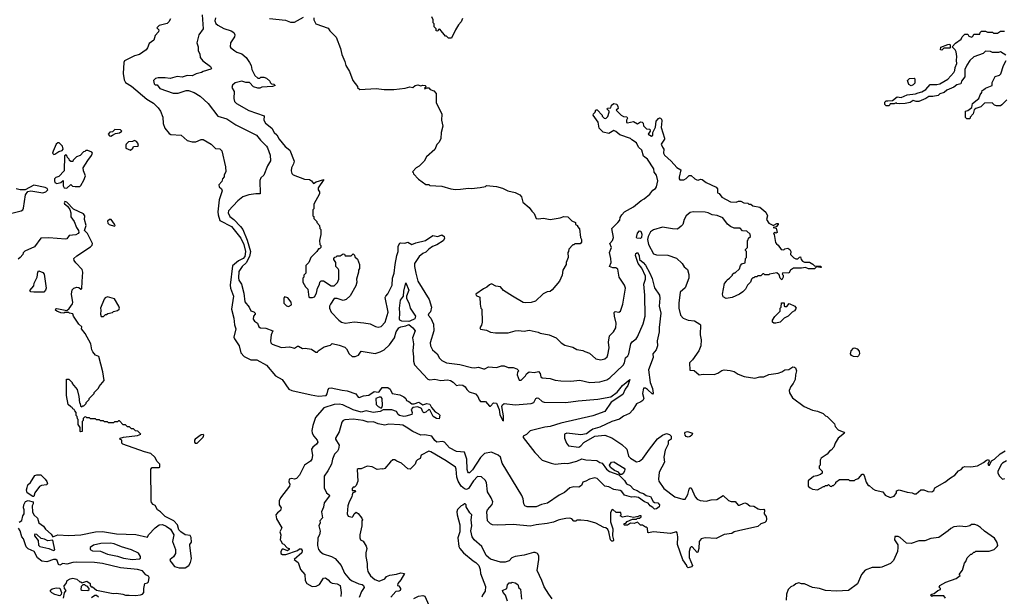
# Model space of a CAD drawing. Extents: x 2386423 to 2568864, y 578392 to 761999.
# Tile 141 of 256: x 2438231 to 2448133, y 658395 to 664197. Entities that reach past the tile are written whole.
import ezdxf

# ---------------------------------------------------------------- set-up
doc = ezdxf.new("R2010")
doc.units = 0

msp = doc.modelspace()

# ---------------------------------------------------------------- linework, layer by layer
at = {"layer": '0CON05XD'}
for points in [[(2439747.5, 664205), (2439732.5, 664175), (2439715, 664157.5), (2439633, 664137), (2439610, 664115), (2439630, 664095), (2439627.5, 664075), (2439595, 664037.5), (2439579.1, 663990.9), (2439532.4, 663957.6), (2439516.8, 663913.2), (2439504, 663895), (2439435, 663846), (2439385, 663832.2), (2439285.6, 663784.4), (2439279.4, 663765), (2439271.1, 663655), (2439280.6, 663590.6), (2439295, 663565.7), (2439355, 663527.3), (2439508.4, 663398.4), (2439576.8, 663356.8), (2439625, 663309.4), (2439646.4, 663275), (2439669.4, 663215), (2439673, 663153), (2439690, 663105), (2439735, 663051.2), (2439750.9, 663040.9), (2439855, 663034.3), (2439915, 662980.8), (2439965, 662966.9), (2440002.7, 662967.3), (2440055, 662992.5), (2440075, 662992.9), (2440156.7, 662945), (2440201.7, 662901.7), (2440245, 662896.2), (2440265, 662876.7), (2440300.8, 662715), (2440305.8, 662665), (2440287.5, 662635), (2440287.5, 662615), (2440272.5, 662595), (2440265, 662570), (2440233.9, 662536.1), (2440236.7, 662515), (2440260, 662495), (2440266, 662475), (2440236, 662385), (2440224.5, 662265), (2440227.7, 662235), (2440245.6, 662175), (2440360.6, 662115), (2440455, 661998.1), (2440485.2, 661935.2), (2440500.7, 661865), (2440495.3, 661815), (2440480, 661795), (2440431, 661769), (2440370.6, 661719.4), (2440348.9, 661525), (2440352, 661495), (2440380, 661415), (2440360.8, 661285), (2440386.1, 661193.9), (2440391.4, 661125), (2440403.8, 661085), (2440383.9, 661003.9), (2440390, 660985), (2440440, 660915), (2440456.7, 660845), (2440489.3, 660809.3), (2440556.1, 660776.1), (2440615, 660775.8), (2440715, 660720), (2440804.3, 660614.3), (2440872.5, 660575), (2440939.3, 660479.3), (2440967, 660467), (2441163.8, 660423.8), (2441235, 660410), (2441312.5, 660415), (2441325, 660432.5), (2441334, 660476), (2441342, 660488), (2441365, 660493.3), (2441475, 660468), (2441525, 660462.5), (2441611.4, 660431.4), (2441635, 660400), (2441645, 660396.2), (2441688.8, 660411.2), (2441741.7, 660418.3), (2441795, 660457.5), (2441835, 660447.5), (2441846.4, 660453.6), (2441875, 660496.7), (2441935, 660497.5), (2441958.3, 660478.3), (2441976.4, 660436.4), (2442055, 660421.2), (2442095, 660401.2), (2442113.3, 660385), (2442120, 660365), (2442146.1, 660356.1), (2442175, 660333.3), (2442199.3, 660330.7), (2442245, 660350), (2442285, 660323.3), (2442325, 660336.7), (2442355, 660327.5), (2442373.8, 660293.8), (2442410.7, 660250.7), (2442440, 660235), (2442457, 660217), (2442448.3, 660181.7), (2442423.6, 660183.6), (2442390, 660205), (2442355, 660272.5), (2442345, 660273.3), (2442315, 660247.5), (2442295, 660242.5), (2442285, 660250), (2442272.5, 660285), (2442235, 660302.5), (2442183.9, 660296.1), (2442167.5, 660275), (2442177.5, 660245), (2442176.4, 660223.6), (2442115, 660208), (2442095, 660205.8), (2442052.5, 660215), (2442036.7, 660225), (2442020, 660255), (2441975, 660270), (2441885, 660272), (2441855, 660253.5), (2441785, 660243.5), (2441715, 660261.1), (2441665, 660247.5), (2441585, 660271.4), (2441480.9, 660320.9), (2441445, 660329.2), (2441395, 660324.2), (2441289.5, 660290.5), (2441205.6, 660194.4), (2441179.2, 660115), (2441170, 660065), (2441171.1, 660035), (2441187.9, 660005), (2441223.1, 659965), (2441229.2, 659945), (2441216.7, 659925), (2441179.5, 659895), (2441167.3, 659875), (2441176.8, 659813.2), (2441170.6, 659775), (2441154.4, 659755), (2441095.4, 659715), (2441045, 659614.2), (2441015, 659581.2), (2440995, 659573.8), (2440965, 659580), (2440940, 659575), (2440938.3, 659548.3), (2440947.5, 659525), (2440943.3, 659505), (2440854.4, 659385), (2440840.8, 659355), (2440842, 659315), (2440859.2, 659285), (2440855, 659260), (2440824.1, 659235.9), (2440808.8, 659215), (2440813.8, 659175), (2440866.7, 659085), (2440847.5, 659045), (2440857.5, 659015), (2440850, 658965), (2440858.3, 658958.3), (2440870, 658925), (2440888.3, 658918.3), (2440921.7, 658881.7), (2440940, 658875), (2440940, 658865), (2440925, 658852.5), (2440885, 658870), (2440871.7, 658868.3), (2440856.7, 658845), (2440856.2, 658825), (2440874.5, 658814.5), (2440907.5, 658815), (2441023.8, 658855), (2441045, 658872.7), (2441061.2, 658871.2), (2441073.6, 658855), (2441068.6, 658831.4), (2440990, 658765), (2441031.2, 658735), (2441055, 658663.3), (2441099.2, 658615), (2441102.5, 658555), (2441118.8, 658525), (2441172.7, 658492.7), (2441214.3, 658495.7), (2441246.4, 658513.6), (2441285, 658576.7), (2441305, 658581.2), (2441332, 658562), (2441355, 658536.2), (2441375, 658526.2), (2441425, 658521.2), (2441453.3, 658505), (2441463.8, 658435), (2441461.7, 658391.7)], [(2440066, 664245), (2440077.1, 664105), (2440034.4, 664045.6), (2440014.1, 663964.1), (2440027.5, 663925), (2440027.5, 663885), (2440042.5, 663855), (2440047.5, 663815), (2440072.3, 663782.3), (2440151.2, 663725), (2440158.8, 663705), (2440155, 663697.5), (2440075, 663676.7), (2440060, 663665), (2440005, 663651.2), (2439965, 663633.3), (2439916.4, 663636.4), (2439865, 663620), (2439815, 663623.8), (2439745, 663606.7), (2439695, 663613.3), (2439625, 663612), (2439597.5, 663605), (2439577.5, 663585), (2439585, 663550), (2439595, 663540), (2439615, 663540), (2439640, 663505), (2439775, 663456.7), (2439825, 663456.7), (2439905, 663486), (2439930, 663485), (2439985, 663463.3), (2440046.1, 663426.1), (2440127.5, 663355), (2440225, 663227.5), (2440315, 663198.8), (2440405, 663138.1), (2440614, 663035), (2440653.3, 662983.3), (2440714, 662925), (2440725, 662907.5), (2440750, 662835), (2440753.6, 662776.4), (2440723.2, 662726.8), (2440686.1, 662633.9), (2440657.5, 662605), (2440645, 662580), (2440650, 662445), (2440605, 662446.2), (2440535, 662434), (2440475, 662413.8), (2440425.6, 662374.4), (2440332, 662275), (2440329.2, 662255), (2440345.6, 662215), (2440385.2, 662185.2), (2440451.5, 662115), (2440475.9, 662085), (2440518.8, 661978.8), (2440551.6, 661865), (2440541.7, 661815), (2440508.8, 661751.2), (2440469.1, 661715), (2440436.7, 661663.3), (2440430.2, 661600.2), (2440436.4, 661576.4), (2440461.4, 661535), (2440486.4, 661446.4), (2440495, 661356.7), (2440538.8, 661305), (2440555, 661267.5), (2440586.7, 661256.7), (2440600, 661245), (2440600, 661235), (2440582.5, 661215), (2440580, 661185), (2440593.3, 661163.3), (2440622.5, 661145), (2440637.5, 661105), (2440652.5, 661095), (2440705, 661093.8), (2440777.5, 661065), (2440761.2, 661025), (2440753.8, 660965), (2440756.4, 660946.4), (2440771.7, 660931.7), (2440865, 660897.5), (2440945, 660906.2), (2440995, 660893.3), (2441025, 660912.5), (2441035, 660912.5), (2441075, 660890), (2441103, 660893), (2441165, 660882.5), (2441208.3, 660851.7), (2441227, 660853), (2441233.6, 660866.4), (2441294.3, 660905.7), (2441357, 660923), (2441375, 660940), (2441445, 660923.3), (2441500.7, 660900.7), (2441517.5, 660885), (2441543.9, 660833.9), (2441575, 660807.5), (2441605, 660807.5), (2441637, 660823), (2441665, 660860), (2441805, 660836.7), (2441855, 660853.8), (2441895, 660876.2), (2441950.8, 660925), (2442001.9, 660995), (2442018.9, 661055), (2442042.6, 661097.4), (2442063.2, 661106.8), (2442114, 661115), (2442145, 661131.1), (2442186.1, 661096.1), (2442210, 661065), (2442182.2, 660995), (2442191.8, 660935), (2442183.3, 660865), (2442192.9, 660805), (2442191.7, 660761.7), (2442202.5, 660725), (2442335, 660580), (2442355, 660573.8), (2442405, 660580), (2442465, 660566), (2442501.4, 660568.6), (2442535, 660574), (2442562.5, 660565), (2442590.5, 660550.5), (2442625, 660517.5), (2442655, 660523.3), (2442688.3, 660518.3), (2442711.7, 660501.7), (2442728.8, 660475), (2442752.7, 660452.7), (2442813.9, 660433.9), (2442840, 660405), (2442851.7, 660371.7), (2442865, 660356.7), (2442915, 660353.8), (2442955, 660307.5), (2442965, 660307.5), (2442995, 660340.8), (2443025, 660337.8), (2443051.8, 660275), (2443058.8, 660225), (2443085, 660167.5), (2443095, 660161.4), (2443097.5, 660212.5), (2443080.6, 660305), (2443086.7, 660323.3), (2443105, 660333.9), (2443215, 660322.8), (2443376.2, 660333.8), (2443402, 660345), (2443420.8, 660385), (2443435, 660393.7), (2443448.5, 660388.5), (2443485, 660355.3), (2443505, 660348.8), (2443725, 660346.5), (2443848.3, 660361.7), (2444045, 660378.4), (2444175, 660402.5), (2444240.7, 660449.3), (2444295, 660517.1), (2444367, 660577), (2444345.5, 660515), (2444320.2, 660479.8), (2444297.3, 660425), (2444180.3, 660349.7), (2444115.4, 660255), (2443995, 660211.4), (2443671.6, 660138.4), (2443564.3, 660104.3), (2443512.7, 660097.3), (2443365, 660060.4), (2443326.4, 660023.6), (2443296, 660005), (2443295, 659994.4), (2443412.4, 659842.4), (2443485, 659763.8), (2443575, 659733.3), (2443615, 659726), (2443706.1, 659733.9), (2443745, 659730), (2443835.5, 659754.5), (2443885, 659777.1), (2443925, 659767.8), (2444035, 659760), (2444065, 659740), (2444090, 659735), (2444132.5, 659675), (2444161.2, 659651.2), (2444256.7, 659616.7), (2444315, 659558.8), (2444335, 659526.2), (2444368.8, 659508.8), (2444404.2, 659474.2), (2444440.3, 659460.3), (2444470, 659440), (2444505, 659430.5), (2444531.7, 659408.3)], [(2440201.2, 664215), (2440194.2, 664185), (2440205, 664160), (2440225, 664142.5), (2440285, 664108.1), (2440357.5, 664085), (2440385, 664067.5), (2440396.1, 664043.9), (2440390, 664025), (2440350, 663965), (2440348.8, 663925), (2440355, 663913.3), (2440395, 663883.3), (2440415, 663870), (2440465, 663852.5), (2440507.5, 663815), (2440542.5, 663765), (2440557.5, 663735), (2440567.5, 663695), (2440597, 663637), (2440625, 663610), (2440645, 663610), (2440655, 663620), (2440685, 663620), (2440715, 663610), (2440748.3, 663578.3), (2440750, 663565), (2440765, 663550), (2440787, 663547), (2440800, 663535), (2440775, 663523.3), (2440667, 663517), (2440645, 663507.5), (2440625, 663507.5), (2440582.5, 663522.5), (2440543.8, 663563.8), (2440505, 663565.8), (2440465, 663579.2), (2440398.3, 663561.7), (2440371.2, 663538.8), (2440363.3, 663515), (2440387.5, 663475), (2440383.3, 663405), (2440390, 663375), (2440412.5, 663355), (2440535, 663282), (2440689.3, 663229.3), (2440687.5, 663185), (2440703.3, 663155), (2440765.5, 663105.5), (2440792.1, 663062.1), (2440817.3, 663037.3), (2440840, 662995), (2440900.7, 662920.7), (2440947.5, 662885), (2440990, 662775), (2440983.3, 662745), (2440963.3, 662705), (2440960, 662675), (2440969.3, 662649.3), (2440982.5, 662635), (2441095, 662593.3), (2441145, 662587.5), (2441166.4, 662576.4), (2441185, 662550), (2441214, 662566), (2441290, 662590), (2441233.3, 662505), (2441233.3, 662485), (2441247.5, 662465), (2441247.5, 662445), (2441188.3, 662341.7), (2441190, 662295), (2441180, 662285), (2441180, 662225), (2441190, 662215), (2441190, 662195), (2441220, 662165), (2441220, 662155), (2441247, 662127), (2441250, 662095), (2441260, 662085), (2441260, 662035), (2441247.5, 661975), (2441250, 661935), (2441260, 661925), (2441260, 661905), (2441245, 661890), (2441235, 661890), (2441220, 661865), (2441160, 661805), (2441140, 661755), (2441110, 661725), (2441110, 661645), (2441090, 661625), (2441090, 661605), (2441080, 661595), (2441080, 661555), (2441105, 661510), (2441130, 661485), (2441140, 661405), (2441145, 661400), (2441175, 661400), (2441195, 661410), (2441217.5, 661445), (2441227.5, 661495), (2441247, 661533), (2441250, 661555), (2441261.7, 661568.3), (2441285, 661570), (2441365, 661517.5), (2441395, 661520), (2441427, 661553), (2441440, 661585), (2441440, 661675), (2441435, 661690), (2441410, 661715), (2441410, 661755), (2441390, 661785), (2441390, 661795), (2441401.7, 661808.3), (2441415, 661810), (2441425, 661820), (2441455, 661820), (2441485, 661840), (2441498.3, 661838.3), (2441505, 661820), (2441565, 661820), (2441585, 661840), (2441598.3, 661828.3), (2441601.7, 661811.7), (2441628.3, 661788.3), (2441647.5, 661735), (2441650, 661695), (2441640, 661675), (2441640, 661655), (2441620, 661585), (2441622.5, 661555), (2441611.7, 661518.3), (2441555, 661420), (2441515, 661380), (2441485, 661370), (2441425, 661390), (2441395, 661390), (2441356.4, 661333.6), (2441347.5, 661315), (2441346.7, 661295), (2441365, 661253.3), (2441442.3, 661172.3), (2441467.5, 661155), (2441507, 661143), (2441595, 661158.1), (2441693.8, 661146.2), (2441755.8, 661135.8), (2441808.3, 661108.3), (2441835, 661103.8), (2441865, 661111.2), (2441906.2, 661155), (2441936.2, 661255), (2441908.3, 661401.7), (2441912.5, 661415), (2441935, 661440), (2441977.5, 661525), (2441981.2, 661595), (2441998.8, 661645), (2442006, 661735), (2442023.8, 661825), (2442038, 661865), (2442037, 661917), (2442055, 661947.5), (2442065, 661952.5), (2442105, 661948.8), (2442135, 661957.5), (2442175, 661933.8), (2442215, 661952.9), (2442313.3, 661975), (2442385, 662024.4), (2442435.5, 662014.5), (2442475, 662030.6), (2442501.4, 662015), (2442504.5, 661995), (2442488.5, 661971.5), (2442425, 661932.5), (2442384.2, 661915), (2442345, 661888.1), (2442315, 661858), (2442285, 661844.2), (2442248, 661815), (2442200.8, 661745), (2442201.2, 661715), (2442216, 661645), (2442236.2, 661565), (2442350.7, 661380.7), (2442372.5, 661305), (2442362.5, 661257.5), (2442345, 661240), (2442340, 661225), (2442367.5, 661195), (2442392.5, 661135), (2442396.7, 661065), (2442358.8, 660945), (2442361.2, 660915), (2442383.3, 660875), (2442430, 660835), (2442451.7, 660791.7), (2442475, 660766.7), (2442525, 660744), (2442656.4, 660726.4), (2442776.4, 660696.4), (2442804.1, 660694.1), (2442845, 660700.8), (2442895, 660683.3), (2442910, 660685), (2442945, 660703.8), (2443025, 660696.7), (2443075, 660713.3), (2443105, 660713.3), (2443145, 660696.7), (2443195, 660696.7), (2443230, 660685), (2443250, 660665), (2443238.3, 660651.7), (2443232.5, 660625), (2443255, 660570), (2443275, 660570), (2443317.5, 660615), (2443327.5, 660635), (2443355, 660653.3), (2443405, 660647.5), (2443447, 660657), (2443467, 660637), (2443472.5, 660605), (2443484, 660594), (2443565, 660588), (2443615, 660570), (2443673, 660563), (2443775, 660560.8), (2443865, 660568.8), (2443966.4, 660546.4), (2444065, 660552.9), (2444135, 660574.4), (2444167.2, 660592.8), (2444299.1, 660720.9), (2444314.2, 660745), (2444324, 660795), (2444345.8, 660814.2), (2444356, 660835), (2444376, 660935), (2444391.2, 660955), (2444432, 660985), (2444445, 661006.7), (2444502.3, 661137.7), (2444521.9, 661215), (2444518.5, 661425), (2444507.5, 661535), (2444523.2, 661586.8), (2444524.4, 661615), (2444487.7, 661697.7), (2444451.1, 661745)], [(2440745, 664207.5), (2440905, 664193.3), (2440955, 664173.3), (2440995, 664172.5), (2441087, 664223)], [(2441190, 664215), (2441190, 664195), (2441210, 664155), (2441335, 664110), (2441350, 664085), (2441415, 664020), (2441457, 663907), (2441472.5, 663845), (2441502.5, 663775), (2441512.5, 663735), (2441547, 663677), (2441580, 663585), (2441630, 663525), (2441630, 663515), (2441653, 663493), (2441815, 663503.3), (2441895, 663493.8), (2441993.6, 663493.6), (2442107, 663507), (2442155, 663522.5), (2442186.1, 663513.9), (2442210, 663535), (2442235, 663542.5), (2442265, 663530), (2442285, 663536.7), (2442310, 663535), (2442320, 663525), (2442301.7, 663508.3), (2442305, 663500), (2442325, 663510), (2442345, 663510), (2442360, 663495), (2442395, 663480), (2442420, 663455), (2442420, 663365), (2442477.5, 663245), (2442472.5, 663185), (2442487.5, 663125), (2442468.3, 663061.7), (2442467, 663003), (2442450, 662965), (2442425, 662940), (2442405, 662890), (2442323.6, 662816.4), (2442300, 662775), (2442248.3, 662721.7), (2442220, 662705), (2442180, 662665), (2442188.3, 662658.3), (2442190, 662645), (2442241.7, 662591.7), (2442315, 662540), (2442345, 662540), (2442355, 662530), (2442475, 662522.5), (2442566.4, 662496.4), (2442615, 662490), (2442665, 662492), (2442745, 662503.3), (2442775, 662500), (2442861.7, 662508.3), (2442915, 662520), (2442925, 662530), (2443025, 662520), (2443085, 662502.5), (2443140, 662475), (2443215, 662456.7), (2443260, 662435), (2443277.5, 662415), (2443291.7, 662361.7), (2443356.4, 662306.4), (2443380.7, 662270.7), (2443406.4, 662246.4), (2443425, 662197.5), (2443445, 662194), (2443500.5, 662200.5), (2443565, 662187.5), (2443665, 662202.5), (2443705, 662217.5), (2443745, 662212.5), (2443785, 662173.3), (2443820, 662155), (2443820, 662135), (2443840, 662125), (2443840, 662115), (2443861.7, 662091.7), (2443872.5, 662005), (2443882.5, 661985), (2443881.7, 661958.3), (2443867, 661943), (2443815, 661940), (2443805, 661930), (2443795, 661930), (2443753, 661887), (2443750, 661865), (2443742.5, 661855), (2443747.5, 661805), (2443727.5, 661755), (2443727.5, 661735), (2443693, 661677), (2443687.5, 661625), (2443660, 661565), (2443585, 661480), (2443565, 661462.5), (2443535, 661457.5), (2443495, 661437.5), (2443420, 661365), (2443375, 661350), (2443315, 661347.5), (2443293, 661353), (2443186.7, 661416.7), (2443095, 661472.5), (2443065, 661507.5), (2443020, 661515), (2442975, 661537.5), (2442955, 661530), (2442930, 661505), (2442895, 661490), (2442820, 661435), (2442821.7, 661421.7), (2442860, 661405), (2442862.5, 661335), (2442870, 661295), (2442880, 661285), (2442882.5, 661155), (2442877, 661123), (2442860, 661095), (2442865, 661082.5), (2442925, 661072.5), (2442965, 661052.5), (2443015, 661046.7), (2443145, 661046.2), (2443215, 661066.7), (2443245, 661070), (2443305, 661062.5), (2443355, 661073.3), (2443445, 661052.5), (2443465, 661042.5), (2443555, 661027.5), (2443625, 660997.5), (2443677, 660947), (2443712.3, 660922.3), (2443795, 660901.2), (2443835, 660878.8), (2443895, 660870), (2443915, 660856.7), (2443960.7, 660840.7), (2444025, 660783.3), (2444075, 660773.3), (2444115.8, 660784.2), (2444137.5, 660805), (2444147.5, 660825), (2444160, 660895), (2444153.9, 660953.9), (2444163.3, 661015), (2444203.3, 661055), (2444226.7, 661095), (2444228.6, 661145), (2444212, 661215), (2444210.7, 661249.3), (2444218.3, 661261.7), (2444255, 661253.3), (2444272.5, 661265), (2444296.2, 661335), (2444323.3, 661495), (2444313.3, 661525), (2444260, 661605), (2444245.8, 661685.8), (2444225, 661701.2), (2444195, 661700), (2444162.5, 661712.5), (2444180, 661755), (2444177.5, 661795), (2444162.5, 661855), (2444181.2, 661905), (2444167.5, 661945), (2444193.6, 661976.4), (2444203.3, 662005), (2444187.5, 662095), (2444247.5, 662155), (2444265, 662180), (2444270, 662205), (2444287.5, 662235), (2444315, 662262.5), (2444402.5, 662315), (2444481.7, 662378.3), (2444512.5, 662395), (2444569.3, 662440.7), (2444597, 662483), (2444625, 662500), (2444636.2, 662515), (2444648, 662575), (2444633.9, 662633.9), (2444612.9, 662662.9), (2444607.9, 662697.9), (2444545, 662793.3), (2444505, 662822.5), (2444487.5, 662885), (2444453.3, 662915), (2444435, 662956.7), (2444387, 662987), (2444375, 663002.5), (2444265, 663037.5), (2444225, 663072.5), (2444205, 663082.5), (2444155, 663053.3), (2444100, 663065), (2444060, 663105), (2444047.5, 663165), (2444000, 663235), (2444001.7, 663248.3), (2444020, 663265), (2444025, 663290), (2444038.3, 663288.3), (2444090, 663235), (2444090, 663225), (2444110, 663205), (2444127, 663203), (2444147, 663223), (2444160, 663265), (2444160, 663275), (2444140, 663295), (2444141.7, 663308.3), (2444175, 663310), (2444181.7, 663338.3), (2444205, 663352.5), (2444235, 663346.7), (2444247.5, 663325), (2444250, 663305), (2444230, 663285), (2444280, 663235), (2444305, 663222.5), (2444338.3, 663218.3), (2444342.5, 663205), (2444332.5, 663185), (2444333.6, 663163.6), (2444345, 663160), (2444403, 663173), (2444445, 663150), (2444475, 663167.5), (2444490, 663165), (2444500, 663155), (2444505, 663130), (2444535, 663100), (2444567.5, 663095), (2444570, 663075), (2444552.5, 663045), (2444585, 663023.3), (2444597.5, 663035), (2444598.3, 663061.7), (2444623.9, 663116.1), (2444632.5, 663175), (2444655, 663202.5), (2444665, 663210), (2444675, 663207.5), (2444686.7, 663195), (2444688.8, 663178.8), (2444681.7, 663111.7), (2444716.2, 663005), (2444715.9, 662994.1), (2444683.3, 662945), (2444696.7, 662915), (2444710, 662895), (2444706.7, 662855), (2444716.7, 662835), (2444783.9, 662773.9), (2444840.7, 662710.7), (2444880, 662685), (2444863, 662613), (2444862.5, 662595), (2444870, 662585), (2444910, 662585), (2444935, 662597.5), (2444965, 662630), (2444985, 662630), (2445020, 662595), (2445040, 662585), (2445055, 662583.3), (2445077, 662593), (2445095, 662590), (2445135, 662557.5), (2445235, 662512.5), (2445250, 662495), (2445250, 662455), (2445266.4, 662446.4), (2445292.7, 662412.7), (2445380, 662365), (2445435, 662360), (2445458.3, 662371.7), (2445485, 662372.5), (2445515, 662352.5), (2445555, 662350), (2445565, 662340), (2445585, 662340), (2445605, 662322.5), (2445675, 662310), (2445735, 662260), (2445750, 662225), (2445742.5, 662185), (2445765, 662150), (2445805, 662130), (2445815, 662130), (2445845, 662147.5), (2445860, 662145), (2445860, 662135), (2445838.3, 662111.7), (2445810, 662105), (2445838.3, 662098.3), (2445850, 662055), (2445835, 662050), (2445825, 662060), (2445812.5, 662045), (2445820, 662035), (2445832.5, 661955), (2445840.7, 661940.7), (2445859.3, 661929.3), (2445890, 661885), (2445915, 661880), (2445925, 661890), (2445955, 661897.5), (2445977.5, 661885), (2445987.5, 661865), (2445982.5, 661835), (2446015, 661800), (2446035, 661790), (2446055, 661790), (2446071.7, 661808.3), (2446085, 661810), (2446090, 661785), (2446105, 661767.5), (2446125, 661757.5), (2446175, 661757.5), (2446208.3, 661738.3), (2446225, 661720), (2446286.7, 661716.7), (2446290, 661705), (2446285, 661702.5), (2446245, 661710), (2446225, 661690), (2446165, 661690), (2446135, 661703.3), (2446093, 661697), (2446013, 661697), (2445983.3, 661676.7), (2445965, 661647.5), (2445905, 661650), (2445900, 661635), (2445910, 661625), (2445910, 661605), (2445895, 661580), (2445880, 661595), (2445868.3, 661628.3), (2445845, 661650), (2445773, 661637), (2445765, 661630), (2445725, 661630), (2445715, 661640), (2445705, 661640), (2445685, 661620), (2445655, 661620), (2445645, 661610), (2445625, 661610), (2445615, 661600), (2445605, 661600), (2445590, 661585), (2445580, 661555), (2445550, 661525), (2445530, 661485), (2445503, 661457), (2445470, 661435), (2445395, 661402.5), (2445335, 661392.5), (2445305, 661410), (2445297.5, 661435), (2445318.3, 661541.7), (2445340, 661565), (2445345, 661580), (2445370, 661595), (2445400, 661625), (2445400, 661635), (2445415, 661650), (2445425, 661650), (2445468.3, 661691.7), (2445480, 661725), (2445495, 661740), (2445528.3, 661751.7), (2445530, 661795), (2445540, 661805), (2445540, 661865), (2445530, 661875), (2445530, 661885), (2445550, 661905), (2445550, 661975), (2445558.3, 661981.7), (2445561.7, 661998.3), (2445580, 662015), (2445578.3, 662038.3), (2445545, 662070), (2445501.7, 662071.7), (2445475, 662100), (2445415, 662100), (2445380, 662115), (2445350.7, 662140.7), (2445301.7, 662201.7), (2445245, 662227.5), (2445195, 662233.3), (2445155, 662252.5), (2445125, 662258.8), (2445005, 662263.3), (2444973.9, 662256.1), (2444932.5, 662225), (2444913, 662187), (2444900, 662135), (2444885, 662120), (2444845, 662090), (2444795, 662092.5), (2444695, 662110), (2444605, 662081.2), (2444576.1, 662063.9), (2444550, 662015), (2444544.2, 661985), (2444553.3, 661935), (2444605, 661841.2), (2444635, 661832.5), (2444748.3, 661828.3), (2444835, 661797.5), (2444893, 661743), (2444915, 661710), (2444947.5, 661685), (2444961.7, 661631.7), (2444960, 661595), (2444925, 661500), (2444872.5, 661455), (2444860, 661345), (2444861.2, 661295), (2444876.7, 661225), (2444903.9, 661193.9), (2444953.9, 661173.9), (2445016.4, 661166.4), (2445072.5, 661135), (2445076.7, 661125), (2445073.3, 661025), (2445083.3, 660975), (2445082.5, 660915), (2445060, 660865), (2444996.7, 660775), (2444967.5, 660745), (2444971.7, 660671.7), (2445015, 660666.7), (2445065, 660622.5), (2445105, 660630), (2445215, 660626.7), (2445250.7, 660639.3), (2445293.3, 660666.7)], [(2442685, 664210), (2442670, 664175), (2442643.9, 664146.1), (2442612.5, 664095), (2442575, 664010), (2442545, 664010), (2442525, 664030), (2442515, 664030), (2442455, 664100), (2442441.7, 664098.3), (2442435, 664080), (2442420, 664085), (2442420, 664105), (2442400, 664125), (2442400, 664155), (2442390, 664165), (2442390, 664195), (2442377, 664227)], [(2448148.3, 663838.3), (2448095, 663872.5), (2448073, 663867), (2448015, 663867.5), (2447995, 663877.5), (2447945, 663880), (2447921.7, 663858.3), (2447825, 663822.5), (2447785, 663787.5), (2447755, 663740), (2447736.7, 663695), (2447736.4, 663623.6), (2447703, 663577), (2447695, 663550), (2447655, 663540), (2447625, 663517.5), (2447555, 663487.5), (2447527, 663463), (2447485, 663452.5), (2447467, 663433), (2447415, 663422.5), (2447375, 663422.5), (2447345, 663402.5), (2447275, 663372.5), (2447245, 663372.5), (2447215, 663382.5), (2447187, 663363), (2447135, 663352.5), (2447075, 663350), (2447053, 663353), (2447045, 663360), (2447025, 663350), (2446985, 663350), (2446975, 663330), (2446945, 663330), (2446930, 663345), (2446931.7, 663368.3), (2446945, 663380), (2446961.7, 663381.7), (2447007, 663383), (2447055, 663420), (2447095, 663412.5), (2447155, 663442.5), (2447239.3, 663450.7), (2447265, 663462.5), (2447305, 663470), (2447342.5, 663495), (2447386.4, 663543.6), (2447455, 663543.3), (2447485, 663551.2), (2447565, 663600), (2447626.2, 663665), (2447636.2, 663685), (2447638.8, 663715), (2447656.7, 663755), (2447652.5, 663785), (2447656.7, 663825), (2447647.5, 663875), (2447637.5, 663895), (2447610, 663925), (2447640.7, 663959.3), (2447699.3, 664000.7), (2447710, 664025), (2447735, 664050), (2447765, 664050), (2447775, 664032.5), (2447805, 664022.5), (2447820, 664035), (2447825, 664050), (2447888.3, 664051.7), (2447891.7, 664068.3), (2447905, 664080), (2447945, 664080), (2447965, 664070), (2448015, 664070), (2448025, 664060), (2448065, 664060), (2448095, 664080), (2448135, 664080)], [(2447505, 663890), (2447490, 663895), (2447495, 663920), (2447565, 663946.7), (2447585, 663950), (2447590, 663945), (2447590, 663915), (2447585, 663910), (2447525, 663910), (2447505, 663890)], [(2448159.3, 663390.7), (2448109.3, 663340.7), (2448095, 663330), (2448055, 663330), (2448035, 663337.5), (2448011.7, 663361.7), (2447935, 663357.5), (2447898.3, 663321.7), (2447846.4, 663303.6), (2447831.2, 663288.8), (2447820.7, 663249.3), (2447790, 663215), (2447785, 663200), (2447755, 663200), (2447741.7, 663211.7), (2447742.5, 663275), (2447767, 663283), (2447806.7, 663313.3), (2447812.5, 663355), (2447877.5, 663405), (2447889.3, 663440.7), (2447907, 663463), (2447910, 663485), (2447925, 663490), (2447943, 663507), (2448010, 663535), (2448010, 663565), (2448042.5, 663625), (2448085, 663640), (2448097, 663653), (2448123.3, 663735), (2448152.5, 663785)], [(2447195, 663532.5), (2447172.5, 663545), (2447160, 663585), (2447180, 663605), (2447225, 663610), (2447231.7, 663601.7), (2447231.7, 663558.3), (2447215, 663540), (2447195, 663532.5)], [(2439146.4, 663026.4), (2439165, 663034), (2439195, 663052.5), (2439235, 663057.5), (2439260, 663075), (2439245, 663090), (2439188.3, 663091.7), (2439165, 663070), (2439136.4, 663063.6), (2439122.5, 663045), (2439135, 663028.8), (2439146.4, 663026.4)], [(2438575, 662840), (2438585, 662842.5), (2438625, 662870), (2438658.3, 662881.7), (2438670, 662895), (2438662.5, 662925), (2438627, 662957), (2438615, 662957.5), (2438597, 662943), (2438567.5, 662875), (2438562.5, 662852.5), (2438575, 662840)], [(2439345, 662882.5), (2439370, 662905), (2439375, 662920), (2439416.4, 662923.6), (2439425, 662930), (2439420, 662955), (2439405, 662972.5), (2439385, 662982.5), (2439365, 662970), (2439325, 662967.5), (2439302.5, 662945), (2439297.5, 662935), (2439300, 662905), (2439345, 662882.5)], [(2438705, 662502.5), (2438745, 662540), (2438763, 662523), (2438788.3, 662518.3), (2438835, 662517.5), (2438845, 662527.5), (2438877.7, 662582.3), (2438892.5, 662625), (2438872.5, 662675), (2438870, 662705), (2438915, 662780), (2438955, 662830), (2438962.5, 662855), (2438957.5, 662865), (2438915, 662880), (2438895, 662880), (2438885, 662870), (2438871.7, 662868.3), (2438838.3, 662831.7), (2438801.7, 662818.3), (2438770, 662785), (2438765, 662770), (2438745, 662770), (2438731.7, 662781.7), (2438730, 662795), (2438711.7, 662811.7), (2438710, 662825), (2438698.3, 662838.3), (2438681.7, 662828.3), (2438680, 662675), (2438625, 662620), (2438595, 662610), (2438580, 662595), (2438580, 662575), (2438585, 662560), (2438605, 662547.5), (2438645, 662560), (2438668.3, 662578.3), (2438667.5, 662525), (2438680, 662505), (2438705, 662502.5)], [(2438125, 662244), (2438247, 662273), (2438263.3, 662285), (2438270.5, 662299.5), (2438290.6, 662435), (2438311.9, 662468.1), (2438345, 662474.7), (2438465, 662454), (2438495.7, 662464.3), (2438515.8, 662485), (2438508.3, 662498.3), (2438486.8, 662506.8), (2438375, 662532.7), (2438285, 662486.5), (2438235, 662485.6), (2438196.4, 662496.4)], [(2438225, 659142.5), (2438253, 659157), (2438263.3, 659205), (2438277.5, 659225), (2438277.5, 659265), (2438270, 659285), (2438273.3, 659315), (2438290.7, 659349.3), (2438315, 659360), (2438367, 659347), (2438367.5, 659325), (2438357.5, 659305), (2438360, 659245), (2438373.9, 659213.9), (2438410.7, 659180.7), (2438422.5, 659135), (2438469.3, 659099.3), (2438490.7, 659070.7), (2438549.3, 659019.3), (2438565, 658992.5), (2438615, 659012.9), (2438725, 659008.6), (2438845, 659012.9), (2438995, 659042.5), (2439065, 659046.7), (2439205, 659024), (2439397.7, 659017.7), (2439515, 658990), (2439527.5, 659015), (2439593.3, 659085), (2439635, 659113.3), (2439667, 659117), (2439705, 659102.5), (2439749.3, 659069.3), (2439782.5, 659015), (2439766.7, 658945), (2439796.7, 658865), (2439797.5, 658825), (2439779.3, 658790.7), (2439743, 658767), (2439742.5, 658755), (2439755, 658737.5), (2439786.7, 658695), (2439835, 658680), (2439897, 658683), (2439933.3, 658705), (2439948.8, 658735), (2439958.8, 658775), (2439942.5, 658905), (2439943, 658917), (2439959.3, 658940.7), (2439956.4, 658986.4), (2439945, 659007.5), (2439895, 659013.3), (2439852.5, 659045), (2439832.5, 659065), (2439820, 659115), (2439780, 659155), (2439695, 659197.5), (2439647.5, 659245), (2439616.1, 659266.1), (2439595, 659310), (2439575, 659320), (2439558.3, 659338.3), (2439552.5, 659355), (2439550, 659675), (2439565, 659690), (2439635, 659690), (2439640, 659695), (2439640, 659725), (2439615, 659750), (2439590, 659795), (2439551.7, 659831.7), (2439485, 659847.5), (2439270, 659925), (2439260, 659935), (2439260, 659965), (2439240, 659975), (2439243, 659987), (2439275, 659996.7), (2439415.9, 660014.1), (2439450, 660025), (2439418.3, 660058.3), (2439395, 660060), (2439375, 660080), (2439355, 660080), (2439335, 660100), (2439315, 660100), (2439295, 660120), (2439271.7, 660121.7), (2439235, 660160), (2439225, 660160), (2439215, 660150), (2439185, 660150), (2439175, 660140), (2439125, 660140), (2439115, 660150), (2439085, 660150), (2439075, 660160), (2439045, 660160), (2439035, 660170), (2439005, 660170), (2438995, 660180), (2438945, 660180), (2438935, 660190), (2438905, 660190), (2438895, 660200), (2438881.7, 660198.3), (2438870, 660185), (2438870, 660165), (2438860, 660155), (2438860, 660055), (2438845, 660050), (2438840, 660055), (2438840, 660095), (2438820, 660125), (2438820, 660175), (2438811.7, 660181.7), (2438810, 660205), (2438800, 660215), (2438800, 660245), (2438785, 660260), (2438780, 660275), (2438765, 660280), (2438760, 660295), (2438745, 660300), (2438720, 660325), (2438702.5, 660415), (2438701.7, 660578.3), (2438725, 660580), (2438760, 660545), (2438760, 660535), (2438810, 660475), (2438827.5, 660405), (2438833, 660343), (2438840, 660335), (2438843, 660313), (2438855, 660300), (2438865, 660310), (2438875, 660310), (2438900, 660335), (2438900, 660345), (2438930, 660375), (2438930, 660385), (2438980, 660435), (2438980, 660445), (2439025, 660490), (2439030, 660505), (2439080, 660565), (2439067.5, 660655), (2439027, 660807), (2438995, 660820), (2438966.2, 660855), (2438956, 660875), (2438945.6, 660935.6), (2438888.6, 661038.6), (2438854, 661085), (2438857.5, 661107.5), (2438826.7, 661135), (2438772.5, 661215), (2438765, 661237.5), (2438733, 661243), (2438725, 661250), (2438685, 661250), (2438675, 661242.5), (2438645, 661247.5), (2438605, 661262.5), (2438592.5, 661275), (2438593.6, 661286.4), (2438605, 661290), (2438705, 661270), (2438729.5, 661290.5), (2438762.7, 661337.3), (2438767.3, 661352.7), (2438754, 661435), (2438760.5, 661479.5), (2438774.4, 661495.6), (2438805, 661504.2), (2438825, 661502.5), (2438845, 661486.7), (2438855, 661487.5), (2438858.8, 661561.2), (2438866.2, 661655), (2438858.8, 661685), (2438795, 661750), (2438780, 661775), (2438776.7, 661795), (2438805, 661822.5), (2438945, 661912.5), (2438960.7, 661929.3), (2438963.3, 661945), (2438914.3, 662045), (2438883.8, 662075), (2438900.6, 662125), (2438884, 662185), (2438886.1, 662223.9), (2438881.2, 662235), (2438873.3, 662245), (2438772, 662292), (2438705, 662360), (2438683.9, 662366.1), (2438678, 662355), (2438680.8, 662345), (2438710.7, 662320.7), (2438736.4, 662286.4), (2438745.5, 662255), (2438744.5, 662214.5), (2438779.1, 662165), (2438803.1, 662105), (2438821.8, 662075), (2438824.5, 662055), (2438818.5, 662045), (2438795, 662032.1), (2438727.5, 662025), (2438705, 661993.3), (2438693, 661987), (2438523, 662003), (2438445, 662000), (2438379.3, 661910.7), (2438283.3, 661866.7), (2438265, 661850), (2438262.5, 661835), (2438235.9, 661804.1), (2438215, 661787.5)], [(2439185, 662120), (2439190, 662125), (2439185, 662140), (2439150, 662185), (2439133, 662187), (2439115, 662170), (2439118.3, 662148.3), (2439130, 662135), (2439185, 662120)], [(2444475, 661995.8), (2444437.5, 661997.5), (2444432.5, 662005), (2444445, 662047.5), (2444465, 662073.3), (2444478, 662068), (2444488.1, 662038.1), (2444485, 662006.2), (2444475, 661995.8)], [(2444451.1, 661745), (2444424.1, 661825.9), (2444428.8, 661845), (2444445, 661853.3), (2444459.4, 661825), (2444464.3, 661784.3), (2444500.8, 661755), (2444525, 661726.2), (2444567.9, 661647.9), (2444592.1, 661592.1), (2444615, 661500), (2444665.8, 661425), (2444669.2, 661395), (2444663, 661313), (2444679.2, 661245), (2444661.2, 661098.8), (2444661.4, 661055), (2444642, 660965), (2444646.7, 660915), (2444631.2, 660875), (2444598, 660835), (2444602.3, 660797.7), (2444554, 660675), (2444570.5, 660545), (2444595.6, 660485), (2444602.5, 660437.5), (2444595, 660430), (2444545, 660476.7), (2444525, 660490), (2444505, 660490), (2444493.3, 660435), (2444508.8, 660385), (2444498.8, 660365), (2444478.6, 660351.4), (2444435, 660332.5), (2444398.3, 660271.7), (2444362.5, 660235), (2444305, 660206.7), (2444263.9, 660176.1), (2444185, 660153.8), (2444065, 660096.2), (2443995, 660076.7), (2443960, 660055), (2443931.7, 660028.3), (2443875, 660020), (2443733, 660037), (2443710, 660025), (2443710, 659985), (2443730, 659935), (2443749.3, 659909.3), (2443853.6, 659896.4), (2443875, 659910), (2443905, 659942.5), (2444015, 660007.5), (2444116.4, 660016.4), (2444185, 659990), (2444285, 659921.2), (2444336.2, 659875), (2444353.8, 659805), (2444374.4, 659784.4), (2444435, 659749.2), (2444465, 659754.3), (2444499.2, 659780.8), (2444565.5, 659874.5), (2444645, 659980), (2444695, 660016.7), (2444736.2, 660033.8), (2444765, 660023.1), (2444781.9, 660005), (2444784.2, 659975.8), (2444753, 659957), (2444751.2, 659925), (2444723.8, 659865), (2444710, 659795), (2444716.7, 659745), (2444661.2, 659645), (2444656.7, 659575), (2444660, 659555), (2444710, 659480), (2444820, 659395), (2444901.7, 659371.7), (2444925, 659373.3), (2444952, 659418), (2444965, 659473.3), (2444975, 659486.7), (2444985, 659486.7), (2445025, 659396), (2445045, 659374), (2445075, 659358), (2445135, 659352), (2445185, 659366.2), (2445241.7, 659368.3), (2445305, 659410), (2445359.3, 659359.3), (2445385, 659347.5), (2445425, 659350), (2445455, 659312.5), (2445469.3, 659310.7), (2445507.5, 659327.5), (2445525, 659334), (2445545, 659329.2), (2445572.5, 659305), (2445615, 659301.4), (2445657.5, 659275), (2445685, 659270), (2445715, 659273.3), (2445721.7, 659261.7), (2445717.5, 659225), (2445737.2, 659197.2), (2445742.4, 659175), (2445738, 659152), (2445725, 659138.2), (2445685.6, 659124.4), (2445653.2, 659096.8), (2445460, 659055), (2445415, 659042.5), (2445391.7, 659028.3), (2445315, 659015.7), (2445235, 658975.7), (2445125, 658984), (2445085, 658974), (2445063.9, 658946.1), (2445059.5, 658875), (2445049.3, 658840.7), (2445045, 658837.5), (2444995, 658894), (2444985, 658893.8), (2444975, 658882.5), (2444964.4, 658845), (2444964.4, 658785), (2444996.2, 658703.8), (2444988, 658692), (2444955, 658680), (2444940, 658695), (2444940, 658705), (2444901.2, 658761.2), (2444846.7, 658915), (2444849.5, 658995), (2444844, 659035), (2444835, 659044), (2444775, 659026.2), (2444604.5, 659045.5), (2444553.6, 659033.6), (2444548.3, 659038.3), (2444545, 659080), (2444535, 659090), (2444525, 659090), (2444495, 659110), (2444475, 659110), (2444445, 659140), (2444411.7, 659128.3), (2444375, 659130), (2444345, 659110), (2444315, 659110), (2444310, 659115), (2444311.7, 659128.3), (2444328.3, 659131.7), (2444341.7, 659148.3), (2444395, 659170), (2444435, 659170), (2444445, 659180), (2444465, 659180), (2444480, 659195), (2444480, 659205), (2444463.6, 659206.4), (2444451.7, 659198.3), (2444405, 659187.5), (2444345, 659200), (2444295, 659192.5), (2444270, 659205), (2444280, 659215), (2444275, 659240), (2444228.3, 659238.3), (2444195, 659270), (2444181.7, 659258.3), (2444172.5, 659235), (2444174.2, 659145), (2444196, 659075), (2444191.2, 659005), (2444203.3, 658965), (2444202.5, 658955), (2444195, 658950), (2444185, 658950), (2444171.2, 658965), (2444157.1, 659045), (2444145, 659066.2), (2444125, 659082.5), (2444105, 659086.7), (2444025, 659132), (2443945, 659153.3), (2443875, 659162.5), (2443835, 659160), (2443825, 659150), (2443805, 659150), (2443783.6, 659173.6), (2443765, 659180), (2443725, 659179.2), (2443671.9, 659168.1), (2443645, 659162.5), (2443598.8, 659141.2), (2443535, 659126.2), (2443425, 659113.8), (2443365, 659100), (2443195, 659118.6), (2443039.7, 659109.7), (2442985.8, 659115.8), (2442965, 659124.2), (2442934.3, 659155), (2442929.2, 659245), (2442936.2, 659265), (2442982.3, 659317.7), (2442990, 659345), (2442973.3, 659385), (2442936.1, 659446.1), (2442925, 659540), (2442913.3, 659565), (2442875.9, 659595.9), (2442835, 659600), (2442795, 659558.1), (2442745, 659478.2), (2442725, 659470.5), (2442705, 659477), (2442670, 659505), (2442640.5, 659555), (2442626.4, 659595), (2442620, 659675), (2442613.1, 659693.1), (2442520.7, 659759.3), (2442365, 659850), (2442346.1, 659853.9), (2442267.5, 659815), (2442259.3, 659780.7), (2442231.7, 659768.3), (2442220, 659755), (2442210, 659725), (2442157, 659673), (2442135, 659677.5), (2442070, 659735), (2442023.3, 659753.3), (2442005, 659767.5), (2441985, 659767.5), (2441960.7, 659749.3), (2441905, 659680), (2441887, 659673), (2441875, 659677.5), (2441825, 659670), (2441775, 659697.5), (2441725, 659703.3), (2441665, 659677.5), (2441635, 659677.5), (2441625, 659670), (2441633.3, 659555), (2441615, 659510), (2441597, 659493), (2441585, 659492.5), (2441575, 659480), (2441575, 659460), (2441605, 659460), (2441606.7, 659445), (2441583, 659437), (2441573.6, 659416.4), (2441572.5, 659395), (2441543.8, 659345), (2441531.2, 659305), (2441523.3, 659225), (2441535, 659202.5), (2441575, 659190), (2441585, 659200), (2441594.2, 659225.8), (2441615, 659242.5), (2441635, 659227.5), (2441671.7, 659181.7), (2441677.5, 659165), (2441672.5, 659155), (2441672.5, 659105), (2441653, 659013), (2441652.5, 658985), (2441660, 658965), (2441685, 658950), (2441715, 658900), (2441722.5, 658875), (2441713, 658833), (2441712.5, 658795), (2441726.2, 658725), (2441726.2, 658685), (2441733.3, 658645), (2441760.7, 658600.7), (2441803.9, 658563.9), (2441845, 658547.5), (2441905, 658570), (2441920, 658595), (2441953, 658607), (2442021.7, 658618.3), (2442065, 658632.5), (2442100, 658625), (2442065, 658560), (2442032.5, 658525), (2442030, 658505), (2442045, 658500), (2442060, 658475), (2442062.5, 658465), (2442055.9, 658454.1), (2442045, 658446.7), (2442015, 658442.5), (2441965, 658387.5)], [(2438375, 661453.8), (2438345, 661460), (2438333.6, 661473.6), (2438372.5, 661517.5), (2438376.7, 661545), (2438407.5, 661605), (2438413, 661657), (2438425, 661670), (2438465, 661652.5), (2438477.5, 661635), (2438496.2, 661495), (2438491.2, 661475), (2438475, 661454), (2438375, 661453.8)], [(2442145, 661158.9), (2442075, 661164.7), (2442055, 661174.5), (2442050, 661185), (2442054.6, 661245), (2442050, 661295), (2442062, 661375), (2442091.2, 661415), (2442094.1, 661465.9), (2442115, 661550), (2442145.7, 661475), (2442120, 661415), (2442120, 661395), (2442147.7, 661337.7), (2442158.8, 661295), (2442212.4, 661212.4), (2442205, 661187.8), (2442155, 661163.5), (2442145, 661158.9)], [(2439075, 661210), (2439095, 661230), (2439105, 661230), (2439118.3, 661241.7), (2439165, 661250), (2439175, 661260), (2439215, 661272.5), (2439232.5, 661285), (2439236.7, 661295), (2439230, 661315), (2439185, 661387.5), (2439113.3, 661406.7), (2439091.7, 661398.3), (2439080, 661385), (2439042.5, 661295), (2439047.5, 661275), (2439043, 661233), (2439051.7, 661211.7), (2439075, 661210)], [(2440935, 661312.5), (2440963.6, 661326.4), (2440962, 661355), (2440927.3, 661397.3), (2440893.3, 661406.7), (2440887, 661393), (2440887.5, 661345), (2440915, 661317.5), (2440935, 661312.5)], [(2445835, 661142.5), (2445813.6, 661143.6), (2445802.5, 661155), (2445802.5, 661175), (2445825, 661210), (2445880, 661265), (2445880, 661295), (2445890, 661305), (2445891.7, 661348.3), (2445918.3, 661348.3), (2445920, 661315), (2445925, 661310), (2445945, 661310), (2445970, 661340), (2446027.5, 661315), (2446040, 661295), (2446023, 661267), (2446000, 661255), (2445960, 661215), (2445920, 661195), (2445880, 661155), (2445835, 661142.5)], [(2446655, 660804), (2446615, 660807.5), (2446597, 660817), (2446587.5, 660835), (2446594.1, 660865.9), (2446615, 660893.3), (2446625, 660896.7), (2446652.5, 660885), (2446671.7, 660861.7), (2446676.2, 660835), (2446668, 660815), (2446655, 660804)], [(2445293.3, 660666.7), (2445315, 660672.5), (2445375, 660667.5), (2445415, 660657.5), (2445455, 660630), (2445518.3, 660608.3), (2445625, 660590), (2445675, 660603.8), (2445715, 660603.3), (2445765, 660626.2), (2445860, 660640), (2445896.7, 660653.3), (2445925, 660672.5), (2445965, 660676.7), (2446005, 660702.5), (2446021.7, 660701.7), (2446033, 660693), (2446042.5, 660665), (2446032.5, 660625), (2446030, 660575), (2446010, 660535), (2445986.7, 660505), (2445970, 660465), (2445973, 660443), (2446003.6, 660393.6), (2446120, 660305), (2446205, 660267.5), (2446255, 660257.5), (2446310, 660235), (2446335, 660210), (2446350, 660205), (2446425, 660130), (2446433, 660103), (2446460.7, 660070.7), (2446520, 660045), (2446527.5, 660035), (2446462.5, 659985), (2446433, 659937), (2446420, 659895), (2446393, 659867), (2446373.6, 659856.4), (2446350, 659825), (2446292.5, 659785), (2446282.5, 659765), (2446280, 659715), (2446270, 659705), (2446270, 659685), (2446300, 659655), (2446300, 659635), (2446285, 659620), (2446248.3, 659608.3), (2446215, 659600), (2446161.7, 659558.3), (2446160, 659505), (2446180, 659485), (2446203, 659473), (2446255, 659467.5), (2446315, 659500), (2446325, 659500), (2446335, 659510), (2446355, 659510), (2446365, 659520), (2446381.7, 659501.7), (2446395, 659500), (2446405, 659510), (2446415, 659510), (2446440, 659535), (2446440, 659545), (2446475, 659570), (2446565, 659570), (2446575, 659560), (2446625, 659560), (2446635, 659570), (2446665, 659580), (2446705, 659622.5), (2446715, 659622.5), (2446725, 659610), (2446743.3, 659545), (2446765, 659510), (2446775, 659510), (2446810, 659475), (2446835, 659462.5), (2446910, 659445), (2446935, 659412.5), (2446985, 659390), (2447025, 659403.3), (2447047.5, 659435), (2447050, 659455), (2447075, 659466.7), (2447155, 659443.3), (2447205, 659437.5), (2447225, 659427.5), (2447245, 659427.5), (2447295, 659467.5), (2447325, 659467.5), (2447365, 659450), (2447405, 659447.5), (2447425, 659460), (2447433.9, 659486.1), (2447535, 659542.5), (2447591.7, 659588.3), (2447635, 659612.5), (2447673.6, 659656.4), (2447699.3, 659670.7), (2447720, 659695), (2447735, 659700), (2447795, 659697.5), (2447861.7, 659708.3), (2447925, 659742.5), (2447953.9, 659766.1), (2447975, 659770), (2447980, 659755), (2447967.5, 659725), (2447973.9, 659713.9), (2447985, 659713.8), (2448003.3, 659756.7), (2448034.2, 659775.8), (2448092.5, 659827.5), (2448142.3, 659857.7)], [(2441865, 660288.8), (2441874, 660296), (2441879.2, 660315), (2441877.5, 660385), (2441865, 660397.5), (2441845, 660400), (2441813, 660387), (2441817.5, 660325), (2441836.7, 660305), (2441865, 660288.8)], [(2444531.7, 659408.3), (2444575, 659398.8), (2444600.5, 659350.5), (2444615, 659340), (2444647.5, 659335), (2444666.7, 659315), (2444662.5, 659295), (2444635, 659273.8), (2444615, 659271.2), (2444600, 659290), (2444572, 659305), (2444552.5, 659332.5), (2444515, 659347.1), (2444455, 659390), (2444415, 659396.2), (2444385, 659392), (2444315, 659412.5), (2444288.2, 659448.2), (2444270.3, 659460.3), (2444205, 659469.2), (2444155, 659496.2), (2444115, 659503.8), (2444038.8, 659578.8), (2444015, 659587.5), (2443960, 659575), (2443925, 659552.5), (2443895, 659542.5), (2443879.7, 659510.3), (2443855.6, 659494.4), (2443805, 659495.7), (2443762.1, 659487.9), (2443710.5, 659439.5), (2443657.7, 659412.3), (2443538.8, 659331.2), (2443479.5, 659320.5), (2443425, 659296.2), (2443335, 659296.2), (2443312.5, 659305), (2443300, 659325), (2443293.3, 659375), (2443279.5, 659409.5), (2443084.1, 659734.1), (2443066.2, 659795), (2443042.5, 659815), (2442975, 659843.8), (2442905, 659832), (2442865, 659790.6), (2442785, 659668), (2442755, 659636.7), (2442745, 659637.5), (2442736.4, 659646.4), (2442731.2, 659671.2), (2442729.2, 659775), (2442704.3, 659844.3), (2442625, 659850.8), (2442555, 659889.2), (2442505, 659947.5), (2442483.1, 659953.1), (2442425, 659946.7), (2442405, 659962.9), (2442375, 660006.7), (2442305, 660018.5), (2442265, 660018), (2442185, 660053.3), (2442117.6, 660097.6), (2442085.5, 660115.5), (2442055, 660120.6), (2441945, 660125.8), (2441905, 660116), (2441835, 660130.8), (2441789.7, 660149.7), (2441735, 660146.5), (2441685, 660163.5), (2441585, 660179.1), (2441500.5, 660169.5), (2441485, 660163.8), (2441471.2, 660148.8), (2441445, 660050), (2441407.5, 659985), (2441407.5, 659975), (2441443.8, 659915), (2441435.8, 659875), (2441425.7, 659855), (2441396.9, 659825), (2441375.8, 659775), (2441365.6, 659725), (2441331.2, 659658.8), (2441293.8, 659605), (2441293.3, 659485), (2441316.7, 659435), (2441343.8, 659415), (2441346, 659405), (2441294, 659335), (2441286.4, 659293.6), (2441266.7, 659245), (2441276.2, 659185), (2441250, 659155), (2441252.5, 659135), (2441238.8, 659105), (2441251.7, 659051.7), (2441245.7, 659014.3), (2441230.8, 658985), (2441225.8, 658905), (2441237, 658867), (2441252, 658845), (2441282.8, 658822.8), (2441366.7, 658795), (2441403.8, 658775), (2441465.8, 658705), (2441497.5, 658627.5), (2441548.6, 658568.6), (2441575, 658550), (2441642, 658522), (2441675, 658515.4), (2441690, 658505), (2441695.7, 658485), (2441667.8, 658445), (2441646.2, 658383.8)], [(2444955, 659995.6), (2444933.5, 660003.5), (2444923.8, 660015), (2444918.8, 660035), (2444922.5, 660045), (2444946.4, 660053.6), (2444997.5, 660035), (2444991.2, 660015), (2444975, 660001.4), (2444955, 659995.6)], [(2440015, 659934.5), (2440075.5, 659995), (2440082.5, 660015), (2440075, 660022.5), (2440055, 660020.6), (2439994.5, 659975), (2439988.2, 659965), (2439988.9, 659945), (2439996.7, 659935), (2440015, 659934.5)], [(2444285, 659620), (2444271.2, 659621.2), (2444254, 659645), (2444211.5, 659661.5), (2444171.1, 659691.1), (2444164.2, 659715), (2444184.4, 659745), (2444205, 659746.9), (2444309.6, 659685), (2444315.9, 659675), (2444314.6, 659655), (2444299.6, 659630.4), (2444285, 659620)], [(2448155, 659757.5), (2448116.4, 659733.6), (2448103.3, 659725), (2448067.5, 659655), (2448067.5, 659635), (2448083, 659603), (2448115, 659572.5), (2448139.3, 659580.7)], [(2438375, 659400), (2438365, 659400), (2438307, 659437), (2438301.2, 659465), (2438305, 659490), (2438313.9, 659516.1), (2438339.3, 659540.7), (2438385, 659610), (2438405, 659617.5), (2438445, 659617.5), (2438487.5, 659575), (2438505, 659550), (2438511.7, 659528.3), (2438501.7, 659518.3), (2438450.7, 659509.3), (2438430.7, 659499.3), (2438383, 659437), (2438375, 659400)], [(2443585, 658370), (2443552.5, 658415), (2443505, 658490), (2443483.3, 658555), (2443433.8, 658655), (2443452.5, 658765), (2443451.7, 658801.7), (2443440, 658825), (2443416.4, 658836.4), (2443397, 658837), (2443305, 658810), (2443215, 658796.7), (2443179.3, 658780.7), (2443155, 658752.5), (2443115, 658737.5), (2443065, 658737.5), (2442965, 658770), (2442922.5, 658805), (2442878.8, 658895), (2442803, 658963), (2442780, 658995), (2442767.5, 659055), (2442778, 659105), (2442771.2, 659165), (2442777.5, 659215), (2442757.5, 659235), (2442720, 659295), (2442720, 659315), (2442710, 659325), (2442703, 659327), (2442688.3, 659311.7), (2442670, 659305), (2442635, 659270), (2442627.5, 659245), (2442630, 659215), (2442657.5, 659115), (2442657.5, 659045), (2442637.5, 658985), (2442647, 658897), (2442657.5, 658875), (2442695, 658833.3), (2442791.7, 658751.7), (2442820, 658735), (2442847.5, 658705), (2442862.5, 658665), (2442866.7, 658625), (2442916.7, 658495), (2442911.7, 658448.3), (2442883.9, 658406.1), (2442877.5, 658385)], [(2438672.5, 658375), (2438680.7, 658429.3), (2438697.5, 658455), (2438682.5, 658475), (2438678.3, 658501.7), (2438700, 658525), (2438710, 658555), (2438738.3, 658571.7), (2438765, 658577.5), (2438807, 658567), (2438835, 658540), (2438845, 658540), (2438855, 658530), (2438905, 658547.5), (2438940, 658525), (2438940, 658505), (2438951.7, 658491.7), (2438965, 658490), (2439005, 658457.5), (2439172, 658422), (2439205.6, 658425.6), (2439267.6, 658417.6), (2439295, 658407.5), (2439331.9, 658408.1), (2439394.4, 658404.4), (2439445, 658410), (2439465, 658417.5), (2439480, 658435), (2439480, 658475), (2439490, 658525), (2439515, 658530), (2439528.3, 658541.7), (2439532.5, 658585), (2439528.3, 658598.3), (2439500.7, 658610.7), (2439465, 658650), (2439415, 658666), (2439245, 658682), (2439065.5, 658725.5), (2438985, 658736.9), (2438805, 658740), (2438765, 658736.2), (2438705, 658720), (2438663.6, 658726.4), (2438635, 658710), (2438622.5, 658715), (2438606.7, 658755), (2438595, 658766), (2438570, 658765), (2438505, 658743.3), (2438455, 658748.8), (2438410.6, 658780.6), (2438377.5, 658845), (2438315, 658872.5), (2438295, 658892.5), (2438270, 658975), (2438252.5, 658995), (2438236.7, 659055), (2438220, 659080)], [(2447540, 658375), (2447525, 658400), (2447415, 658400), (2447405, 658392.5), (2447390, 658405), (2447405, 658417.5), (2447428.3, 658421.7), (2447465, 658452.5), (2447490, 658465), (2447490, 658475), (2447478.3, 658488.3), (2447483.3, 658505), (2447545, 658536), (2447647.5, 658575), (2447690, 658605), (2447680, 658615), (2447711.7, 658658.3), (2447733, 658727), (2447747.5, 658745), (2447758.3, 658781.7), (2447795, 658820), (2447805, 658820), (2447825, 658840), (2447835, 658840), (2447845, 658850), (2447981.7, 658848.3), (2448030, 658865), (2448062.5, 658895), (2448067.5, 658905), (2448062.5, 658935), (2448035, 658980), (2447935, 659050), (2447895, 659086.7), (2447865, 659106.7), (2447835, 659117.5), (2447803, 659117), (2447787, 659103), (2447745, 659092.5), (2447685, 659100), (2447627, 659093), (2447595, 659077.5), (2447567.5, 659055), (2447475, 658987.5), (2447393.9, 658976.1), (2447335, 658952.5), (2447275, 658952.5), (2447195, 658927.5), (2447148.3, 658928.3), (2447085, 658987.5), (2447065, 658997.5), (2447033, 658997), (2447030, 658965), (2447061.7, 658911.7), (2447062.5, 658885), (2447057.5, 658845), (2447020, 658755), (2446990, 658725), (2446901.7, 658688.3), (2446885, 658683.3), (2446803.9, 658686.1), (2446735, 658657.5), (2446697.5, 658615), (2446655, 658520), (2446565, 658452.5), (2446445, 658447.5), (2446335, 658452.5), (2446275, 658472.5), (2446203, 658483), (2446125, 658520), (2446095, 658520), (2446065, 658530), (2446035, 658520), (2446017, 658503), (2445985, 658490), (2445960, 658465), (2445942.5, 658415), (2445940, 658355)], [(2438573, 658857), (2438585, 658862.5), (2438565, 658960), (2438513.6, 658953.6), (2438481.7, 658971.7), (2438447.5, 658977.5), (2438405, 659017.5), (2438385, 659020), (2438380, 659015), (2438380, 659005), (2438417, 658957), (2438420.7, 658910.7), (2438432.5, 658895), (2438525, 658875.7), (2438573, 658857)], [(2439365, 658766.2), (2439435, 658773.3), (2439445, 658780), (2439447.5, 658795), (2439425, 658830), (2439355, 658862.5), (2439253.6, 658893.6), (2439183, 658923), (2439145, 658930), (2439047, 658927), (2438975, 658910), (2438940, 658885), (2438940, 658865), (2438965, 658852.5), (2439045, 658850), (2439115, 658817.5), (2439215, 658798.8), (2439275, 658778.8), (2439365, 658766.2)], [(2438635, 658400), (2438585, 658412.5), (2438555, 658430), (2438540, 658445), (2438541.7, 658458.3), (2438558.3, 658471.7), (2438598.3, 658481.7), (2438635, 658477.5), (2438653.3, 658435), (2438647, 658413), (2438635, 658400)], [(2438915, 658452.5), (2438930, 658465), (2438930, 658475), (2438908.3, 658498.3), (2438895, 658500), (2438885, 658510), (2438865, 658510), (2438850, 658495), (2438847.5, 658465), (2438855, 658457.5), (2438915, 658452.5)], [(2443137.5, 658345), (2443117.5, 658405), (2443092.5, 658435), (2443087.5, 658455), (2443130, 658475), (2443138.3, 658511.7), (2443155, 658530), (2443175, 658530), (2443185, 658537.5), (2443215, 658530), (2443240, 658515), (2443251.7, 658481.7), (2443267, 658467), (2443277.5, 658365)], [(2439023.3, 658385), (2439005, 658403.3), (2438986.4, 658403.6), (2438955, 658380)], [(2442195, 658372.5), (2442242.7, 658397.3), (2442285, 658403.3), (2442305, 658396.7), (2442344.6, 658304.6)]]:
    msp.add_lwpolyline(points, dxfattribs=at)

doc.saveas('drawing.dxf')
